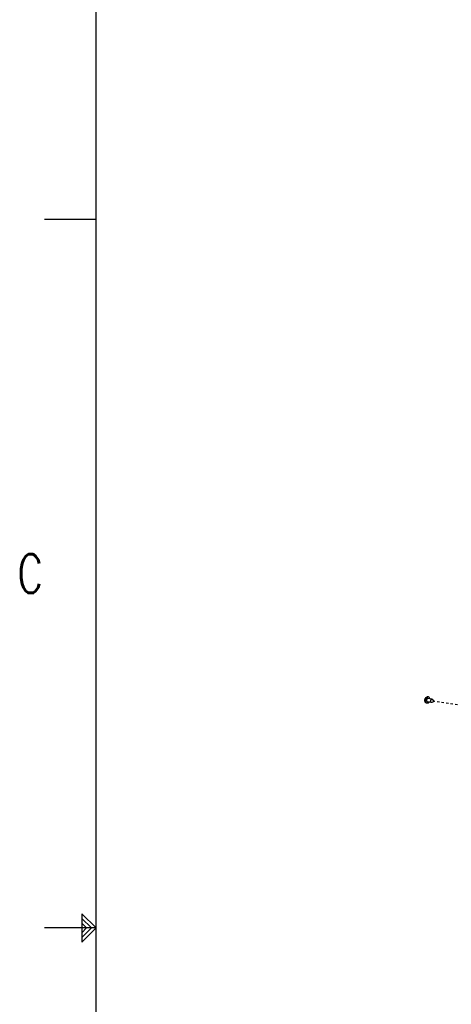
# Model space of a CAD drawing. Header units: inches. Extents: x -1 to 205, y 81 to 217.
# Tile 42 of 108: x -1 to 20, y 145 to 193. Entities that reach past the tile are written whole.
import ezdxf

# ---------------------------------------------------------------- set-up
doc = ezdxf.new("R2010")
doc.units = ezdxf.units.IN
doc.header["$LTSCALE"] = 1.1
doc.header["$MEASUREMENT"] = 0
doc.linetypes.add('DASHED', pattern=[0.2, 0.1, -0.1])
doc.layers.get('0').update_dxf_attribs({"linetype": 'CONTINUOUS'})
for name, color, linetype in [('02___PRT_ALL_AXES', 7, 'CONTINUOUS'), ('1', 7, 'CONTINUOUS'), ('6文本', 5, 'CONTINUOUS'), ('7_ALL_FEATURES', 7, 'CONTINUOUS')]:
    doc.layers.add(name, color=color, linetype=linetype)
doc.styles.get("Standard").update_dxf_attribs({"font": 'txt', "width": 0.8, "bigfont": 'gbcbig.shx'})

msp = doc.modelspace()

# ---------------------------------------------------------------- linework, layer by layer
at = {"color": 4, "linetype": 'DASHED'}
msp.add_line((49.97, 155.035), (18.982, 159.737), dxfattribs=at)
at = {"layer": '02___PRT_ALL_AXES', "color": 7, "linetype": 'Continuous'}
for p, q in [((18.909, 159.672), (18.72, 159.71)), ((18.767, 159.942), (18.748, 159.945)), ((18.94, 159.826), (18.751, 159.864)), ((19.023, 159.71), (18.931, 159.674)), ((19.03, 159.747), (18.96, 159.815)), ((18.704, 159.633), (18.685, 159.637))]:
    msp.add_line(p, q, dxfattribs=at)
for points, start_tangent, end_tangent in [([(18.767, 159.942), (18.751, 159.943), (18.735, 159.941), (18.719, 159.936), (18.703, 159.927), (18.688, 159.915), (18.674, 159.9), (18.661, 159.883), (18.65, 159.863), (18.641, 159.842), (18.634, 159.82), (18.63, 159.797), (18.627, 159.774), (18.627, 159.751)], (-0.980059, 0.198706), (0.056794, -0.998386)), ([(18.704, 159.633), (18.689, 159.638), (18.675, 159.646), (18.662, 159.657), (18.651, 159.672), (18.642, 159.689), (18.635, 159.708), (18.63, 159.729), (18.627, 159.751)], (-0.980059, 0.198706), (-0.056794, 0.998386)), ([(18.751, 159.864), (18.746, 159.865), (18.736, 159.864), (18.726, 159.861), (18.716, 159.855), (18.707, 159.847), (18.699, 159.837), (18.693, 159.825), (18.687, 159.812), (18.683, 159.798), (18.682, 159.783), (18.681, 159.769)], (-0.980063, 0.198687), (0.056794, -0.998386)), ([(18.72, 159.71), (18.715, 159.711), (18.706, 159.716), (18.698, 159.723), (18.692, 159.732), (18.687, 159.743), (18.683, 159.755), (18.681, 159.769)], (-0.980063, 0.198687), (-0.056794, 0.998386)), ([(18.841, 159.846), (18.836, 159.867), (18.829, 159.886), (18.82, 159.903), (18.809, 159.917), (18.796, 159.929), (18.782, 159.937), (18.767, 159.942)], (-0.169166, 0.985588), (-0.980059, 0.198706)), ([(18.94, 159.826), (18.935, 159.827), (18.925, 159.826), (18.916, 159.823), (18.906, 159.817), (18.897, 159.809), (18.889, 159.798), (18.882, 159.786), (18.877, 159.773), (18.873, 159.759), (18.871, 159.745), (18.871, 159.731)], (-0.980066, 0.198674), (0.056794, -0.998386)), ([(18.909, 159.672), (18.905, 159.673), (18.896, 159.677), (18.888, 159.684), (18.881, 159.693), (18.876, 159.704), (18.873, 159.717), (18.871, 159.731)], (-0.980066, 0.198674), (-0.056794, 0.998386)), ([(18.96, 159.815), (18.954, 159.82), (18.945, 159.825), (18.94, 159.826)], (-0.714781, 0.699348), (-0.980066, 0.198674)), ([(19.03, 159.747), (19.027, 159.749), (19.024, 159.749), (19.02, 159.749), (19.016, 159.747), (19.013, 159.744), (19.011, 159.74), (19.009, 159.735), (19.007, 159.73), (19.007, 159.725)], (-0.71527, 0.698848), (0.056794, -0.998386)), ([(19.023, 159.71), (19.022, 159.71), (19.019, 159.709), (19.015, 159.71), (19.012, 159.712), (19.01, 159.715), (19.008, 159.72), (19.007, 159.725)], (-0.93101, -0.364993), (-0.056794, 0.998386)), ([(19.035, 159.734), (19.035, 159.729), (19.034, 159.724), (19.032, 159.719), (19.029, 159.715), (19.026, 159.712), (19.023, 159.71)], (0.056794, -0.998386), (-0.93101, -0.364993)), ([(19.035, 159.734), (19.034, 159.739), (19.033, 159.743), (19.03, 159.747)], (-0.056794, 0.998386), (-0.71527, 0.698848)), ([(18.81, 159.692), (18.797, 159.675), (18.783, 159.66), (18.768, 159.648), (18.752, 159.639), (18.736, 159.634), (18.72, 159.632), (18.704, 159.633)], (-0.539724, -0.841842), (-0.980059, 0.198706)), ([(18.931, 159.674), (18.924, 159.672), (18.914, 159.671), (18.909, 159.672)], (-0.930724, -0.365723), (-0.980066, 0.198674))]:
    msp.add_spline(points, degree=3, dxfattribs=dict(at, start_tangent=start_tangent, end_tangent=end_tangent))
at = {"layer": '1', "color": 0, "linetype": 'Continuous'}
for p, q in [((2.734, 83.467), (2.734, 214.104)), ((0.246, 183), (2.734, 183)), ((2.734, 148.785), (2.048, 149.471)), ((2.048, 149.471), (2.048, 148.099)), ((2.506, 148.785), (2.048, 149.243)), ((2.734, 148.785), (0.246, 148.785)), ((2.277, 148.785), (2.048, 149.014)), ((2.277, 148.785), (2.048, 148.557)), ((2.734, 148.785), (2.048, 148.099)), ((2.506, 148.785), (2.048, 148.328))]:
    msp.add_line(p, q, dxfattribs=at)
at = {"layer": '7_ALL_FEATURES', "color": 7, "linetype": 'Continuous'}
for points, start_tangent, end_tangent in [([(18.636, 159.669), (18.622, 159.691), (18.611, 159.716), (18.603, 159.744), (18.6, 159.771), (18.601, 159.797), (18.605, 159.821), (18.613, 159.844), (18.623, 159.866), (18.636, 159.886), (18.652, 159.905), (18.67, 159.921), (18.69, 159.935)], (-0.601455, 0.798906), (0.865139, 0.501532)), ([(18.608, 159.755), (18.608, 159.776), (18.61, 159.799), (18.615, 159.821), (18.621, 159.842), (18.629, 159.863), (18.639, 159.882), (18.651, 159.899), (18.664, 159.914), (18.678, 159.926), (18.69, 159.935)], (-0.056794, 0.998386), (0.865186, 0.501451)), ([(18.636, 159.669), (18.63, 159.678), (18.622, 159.695), (18.615, 159.713), (18.611, 159.733), (18.608, 159.755)], (-0.601454, 0.798908), (-0.056794, 0.998386)), ([(18.69, 159.935), (18.693, 159.936), (18.708, 159.943)], (0.865186, 0.501451), (0.947021, 0.321171)), ([(18.708, 159.943), (18.723, 159.946), (18.739, 159.947), (18.748, 159.945)], (0.947021, 0.321171), (0.980083, -0.198587)), ([(18.685, 159.637), (18.679, 159.638), (18.665, 159.644), (18.652, 159.653), (18.64, 159.664), (18.636, 159.669)], (-0.980083, 0.198587), (-0.601454, 0.798908))]:
    msp.add_spline(points, degree=3, dxfattribs=dict(at, start_tangent=start_tangent, end_tangent=end_tangent))

# ---------------------------------------------------------------- texts
at = {"layer": '6文本', "color": 0, "linetype": 'Continuous', "oblique": 0, "width": 0.732548}
msp.add_text('C', height=1.866, dxfattribs=at).set_placement((-1.061, 164.959))

doc.saveas('drawing.dxf')
